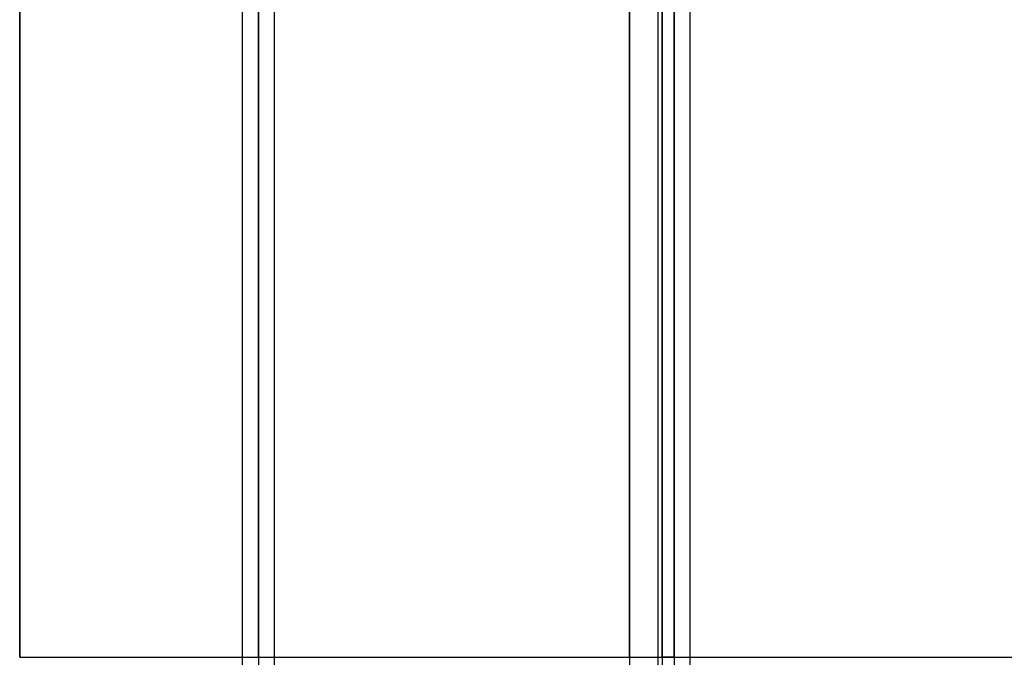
# Model space of a CAD drawing. Header units: millimetres. Extents: x -52 to 132, y -156 to 156.
# Tile 40 of 77: x 5 to 35, y 0 to 20. Entities that reach past the tile are written whole.
import ezdxf

# ---------------------------------------------------------------- set-up
doc = ezdxf.new("R2010")
doc.units = ezdxf.units.MM
doc.layers.add('MAIN-1', color=7, linetype='Continuous')

msp = doc.modelspace()

# ---------------------------------------------------------------- linework, layer by layer
at = {"layer": 'MAIN-1'}
for p, q in [((12.05, 0), (12.05, 76.102)), ((12.05, 76.102), (12.05, 0)), ((24.85, 0), (24.85, 76.102)), ((24.85, 76.102), (24.85, 0)), ((11.55, 75.632), (11.55, 0)), ((11.55, 75.632), (11.55, 0)), ((12.55, 0), (12.55, 75.632)), ((12.55, 0), (12.55, 75.632)), ((24.35, 75.632), (24.35, 0)), ((24.35, 75.632), (24.35, 0)), ((25.35, 0), (25.35, 75.632)), ((25.35, 0), (25.35, 75.632)), ((12.05, 75.441), (12.05, 0)), ((12.05, 0), (12.05, 75.441)), ((24.85, 75.441), (24.85, 0)), ((23.475, 0), (23.475, 36)), ((23.475, 36), (23.475, 0)), ((4.7, 0), (4.7, 31.5)), ((4.7, 31.5), (4.7, 0)), ((23.475, 31.5), (23.475, 0)), ((24.85, 0), (24.85, 25.576)), ((24.85, 0), (24.85, 25.233)), ((24.85, 25.233), (24.85, 0)), ((24.35, 24.952), (24.35, 0)), ((24.35, 24.952), (24.35, 0)), ((25.35, 0), (25.35, 24.85)), ((25.35, 0), (25.35, 24.85)), ((24.85, 24.452), (24.85, 0)), ((24.85, 0), (24.85, 24.452)), ((24.485, 23.319), (24.485, 0)), ((24.485, 0), (24.485, 23.319)), ((24.485, 0), (24.485, 21.574)), ((24.485, 21.574), (24.485, 0)), ((24.85, 0), (24.85, 21.614)), ((24.85, 21.614), (24.85, 0)), ((25.35, 0), (25.35, 21.405)), ((25.35, 0), (25.35, 21.405)), ((24.485, 0), (24.485, 21.089)), ((24.485, 21.089), (24.485, 0)), ((24.85, 20.904), (24.85, 0)), ((24.85, 0), (24.85, 20.904)), ((24.485, 20.125), (24.485, 0)), ((24.485, 0), (24.485, 20.125)), ((4.7, 0), (11.55, 0)), ((11.55, 0), (12.55, 0)), ((11.55, 0), (12.05, 0)), ((11.55, 0), (11.55, -75.632)), ((11.55, 0), (11.55, -75.632)), ((12.05, 0), (12.05, -76.102)), ((12.05, 0), (12.55, 0)), ((12.55, 0), (23.475, 0)), ((12.55, -75.632), (12.55, 0)), ((12.55, -75.632), (12.55, 0)), ((23.475, 0), (24.485, 0)), ((23.475, 0), (23.475, -36)), ((24.35, 0), (24.85, 0)), ((24.35, 0), (24.85, 0)), ((24.35, 0), (24.35, -75.632)), ((24.35, 0), (24.35, -75.632)), ((24.85, 0), (24.485, 0)), ((24.485, 0), (24.85, 0)), ((24.485, 0), (25.35, 0)), ((24.485, 0), (24.485, -21.574)), ((24.85, 0), (24.85, -76.102)), ((24.85, 0), (25.35, 0)), ((24.85, 0), (24.85, -25.233)), ((24.85, 0), (25.35, 0)), ((24.85, 0), (24.85, -21.614)), ((24.85, 0), (25.35, 0)), ((25.35, 0), (37.15, 0)), ((25.35, -75.632), (25.35, 0)), ((25.35, -75.632), (25.35, 0))]:
    msp.add_line(p, q, dxfattribs=at)

doc.saveas('drawing.dxf')
